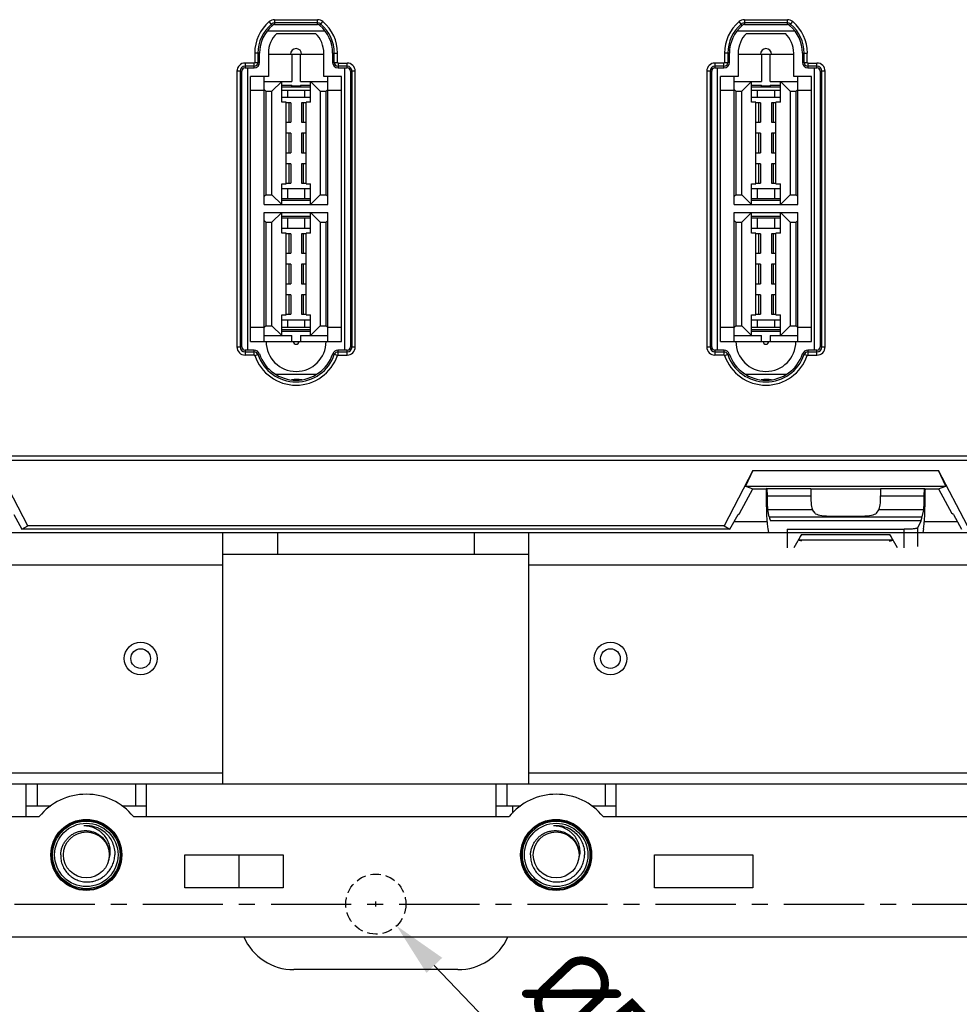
# Model space of a CAD drawing. Header units: millimetres. Extents: x 5740 to 7888, y -1457 to 417.
# Tile 71 of 120: x 7360 to 7446, y -1317 to -1227. Entities that reach past the tile are written whole.
import ezdxf

# ---------------------------------------------------------------- set-up
doc = ezdxf.new("R2010")
doc.units = ezdxf.units.MM
doc.header["$LTSCALE"] = 23.1
doc.header["$PDMODE"] = 3
doc.header["$PDSIZE"] = 0.31
doc.linetypes.add('ACISOWELD', pattern=[3, 2, -1])
doc.linetypes.add('CENTER', pattern=[50.8, 31.75, -6.35, 6.35, -6.35])
doc.layers.get('0').update_dxf_attribs({"linetype": 'CONTINUOUS'})
doc.layers.get('Defpoints').update_dxf_attribs({"linetype": 'CONTINUOUS'})
doc.layers.add('TEXT', color=7, linetype='CONTINUOUS')
doc.styles.get("Standard").update_dxf_attribs({"font": 'arial.ttf'})
doc.dimstyles.new('DIMSTYLE_2$0', dxfattribs={"dimtxt": 2.5, "dimasz": 3, "dimexe": 0.18, "dimexo": 0.0625, "dimgap": 0.09, "dimtad": 1, "dimdec": 0, "dimdsep": 46, "dimtxsty": 'Standard', "dimblk": '_FILLED', "dimcen": 0.09, "dimadec": 0, "dimazin": 0, "dimtp": 0.01, "dimtm": 0.01, "dimtfac": 1, "dimtdec": 0, "dimtofl": 0, "dimtmove": 0, "dimatfit": 3, "dimldrblk": '_FILLED', "dimfxl": 0, "dimtolj": 1, "dimarcsym": 0})
doc.dimstyles.new('DIMSTYLE_2$3', dxfattribs={"dimtxt": 2.5, "dimasz": 3, "dimexe": 0.18, "dimexo": 0.0625, "dimgap": 0.09, "dimtad": 1, "dimdec": 0, "dimdsep": 46, "dimtxsty": 'Standard', "dimblk": '_FILLED', "dimcen": 0.09, "dimadec": 0, "dimazin": 0, "dimtp": 0.01, "dimtm": 0.01, "dimtfac": 1, "dimtdec": 0, "dimtofl": 0, "dimtmove": 0, "dimatfit": 3, "dimldrblk": '_FILLED', "dimfxl": 0, "dimtolj": 1, "dimarcsym": 0})

# ---------------------------------------------------------------- blocks, each defined once
blk = doc.blocks.new('_FILLED')
at = {"color": 0, "linetype": 'ByBlock'}
blk.add_solid([(0, 0), (-1, 0.2), (-1, -0.2)], dxfattribs=at)
blk = doc.blocks.new('*D600')
at = {"color": 0, "linetype": 'Continuous', "lineweight": -2}
for p, q in [((7048.751, -1309.094), (7048.751, -1394.011)), ((7478.751, -1309.094), (7478.751, -1394.011)), ((7053.751, -1391.511), (7473.751, -1391.511))]:
    blk.add_line(p, q, dxfattribs=at)
at = {"layer": 'Defpoints', "color": 0, "linetype": 'Continuous'}
for p in [(7048.751, -1308.094), (7478.751, -1308.094), (7478.751, -1391.511)]:
    blk.add_point(p, dxfattribs=at)
at = {"color": 0, "linetype": 'Continuous', "lineweight": -2, "xscale": 5, "yscale": 5, "zscale": 5, "rotation": 180}
blk.add_blockref('_FILLED', (7048.751, -1391.511), dxfattribs=at)
at = {"color": 0, "linetype": 'Continuous', "lineweight": -2, "xscale": 5, "yscale": 5, "zscale": 5}
blk.add_blockref('_FILLED', (7478.751, -1391.511), dxfattribs=at)
at = {"color": 0, "linetype": 'Continuous', "insert": (7266.656, -1385.344), "char_height": 7.5, "attachment_point": 5}
blk.add_mtext('\\A1;5xP86=430(16.93)', dxfattribs=at)
blk = doc.blocks.new('*D606')
at = {"color": 0, "linetype": 'Continuous', "lineweight": -2}
for p, q in [((7392.751, -1308.319), (7392.751, -1307.869)), ((7392.526, -1308.094), (7392.976, -1308.094)), ((7437.143, -1354.605), (7398.101, -1313.7))]:
    blk.add_line(p, q, dxfattribs=at)
at = {"layer": 'Defpoints', "color": 0, "linetype": 'Continuous'}
for p in [(7390.852, -1306.104), (7394.649, -1310.083)]:
    blk.add_point(p, dxfattribs=at)
at = {"color": 0, "linetype": 'Continuous', "lineweight": -2, "xscale": 5, "yscale": 5, "zscale": 5, "rotation": 133.6647857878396}
blk.add_blockref('_FILLED', (7394.649, -1310.083), dxfattribs=at)
at = {"color": 0, "linetype": 'Continuous', "insert": (7424.323, -1332.242), "char_height": 7.5, "attachment_point": 5, "rotation": 313.66479}
blk.add_mtext('\\A1;{\\fISOCPEUR|b0|i0|c0|p34;%%C}5.5(0.22)', dxfattribs=at)

msp = doc.modelspace()

# ---------------------------------------------------------------- linework, layer by layer
at = {"color": 0}
for p, q in [((7383.284, -1227.698), (7382.993, -1227.356)), ((7383.479, -1227.176), (7387.422, -1227.176)), ((7383.479, -1227.176), (7383.479, -1227.626)), ((7387.422, -1227.475), (7383.479, -1227.475)), ((7383.479, -1227.626), (7387.422, -1227.626)), ((7387.422, -1227.626), (7387.422, -1227.176)), ((7387.617, -1227.698), (7387.909, -1227.356)), ((7426.284, -1227.698), (7425.993, -1227.356)), ((7426.479, -1227.176), (7430.422, -1227.176)), ((7426.479, -1227.176), (7426.479, -1227.626)), ((7430.422, -1227.475), (7426.479, -1227.475)), ((7426.479, -1227.626), (7430.422, -1227.626)), ((7430.422, -1227.626), (7430.422, -1227.176)), ((7430.617, -1227.698), (7430.909, -1227.356)), ((7382.811, -1228.198), (7388.091, -1228.198)), ((7383.673, -1228.426), (7387.229, -1228.426)), ((7425.811, -1228.198), (7431.091, -1228.198)), ((7426.673, -1228.426), (7430.229, -1228.426)), ((7382.111, -1230.24), (7381.661, -1230.24)), ((7381.661, -1230.24), (7381.661, -1231.059)), ((7381.96, -1230.24), (7381.96, -1231.089)), ((7382.111, -1231.089), (7382.111, -1230.24)), ((7382.911, -1230.24), (7382.911, -1232.389)), ((7382.911, -1230.331), (7387.991, -1230.331)), ((7385.057, -1230.331), (7385.057, -1232.833)), ((7385.844, -1232.833), (7385.844, -1230.331)), ((7387.991, -1232.389), (7387.991, -1230.24)), ((7388.791, -1230.24), (7389.24, -1230.24)), ((7388.791, -1230.24), (7388.791, -1231.089)), ((7388.942, -1231.089), (7388.942, -1230.24)), ((7389.24, -1231.089), (7389.24, -1230.24)), ((7425.111, -1230.24), (7424.661, -1230.24)), ((7424.661, -1230.24), (7424.661, -1231.059)), ((7424.96, -1230.24), (7424.96, -1231.089)), ((7425.111, -1231.089), (7425.111, -1230.24)), ((7425.911, -1230.24), (7425.911, -1232.389)), ((7425.911, -1230.331), (7430.991, -1230.331)), ((7428.057, -1230.331), (7428.057, -1232.833)), ((7428.844, -1232.833), (7428.844, -1230.331)), ((7430.991, -1232.389), (7430.991, -1230.24)), ((7431.791, -1230.24), (7432.24, -1230.24)), ((7431.791, -1230.24), (7431.791, -1231.089)), ((7431.942, -1231.089), (7431.942, -1230.24)), ((7432.24, -1231.089), (7432.24, -1230.24)), ((7381.611, -1231.139), (7380.785, -1231.139)), ((7380.785, -1231.139), (7380.785, -1231.589)), ((7381.611, -1231.438), (7380.785, -1231.438)), ((7381.611, -1231.589), (7381.611, -1231.139)), ((7381.661, -1231.089), (7382.111, -1231.089)), ((7388.791, -1231.089), (7389.24, -1231.089)), ((7389.291, -1231.139), (7389.291, -1231.589)), ((7390.116, -1231.438), (7389.291, -1231.438)), ((7389.318, -1231.139), (7390.116, -1231.139)), ((7390.116, -1231.589), (7390.116, -1231.139)), ((7424.611, -1231.139), (7423.785, -1231.139)), ((7423.785, -1231.139), (7423.785, -1231.589)), ((7424.611, -1231.438), (7423.785, -1231.438)), ((7424.611, -1231.589), (7424.611, -1231.139)), ((7424.661, -1231.089), (7425.111, -1231.089)), ((7431.791, -1231.089), (7432.24, -1231.089)), ((7432.291, -1231.139), (7432.291, -1231.589)), ((7433.116, -1231.438), (7432.291, -1231.438)), ((7432.318, -1231.139), (7433.116, -1231.139)), ((7433.116, -1231.589), (7433.116, -1231.139)), ((7380.485, -1231.889), (7380.035, -1231.889)), ((7380.035, -1231.889), (7380.035, -1257.12)), ((7380.334, -1231.889), (7380.334, -1257.12)), ((7380.485, -1257.12), (7380.485, -1231.889)), ((7380.785, -1231.589), (7381.611, -1231.589)), ((7381.031, -1257.42), (7381.031, -1231.589)), ((7382.911, -1232.389), (7381.285, -1232.389)), ((7381.285, -1256.62), (7381.285, -1232.389)), ((7382.542, -1244.085), (7382.542, -1232.389)), ((7389.616, -1232.389), (7387.991, -1232.389)), ((7388.359, -1244.085), (7388.359, -1232.389)), ((7389.291, -1231.589), (7390.116, -1231.589)), ((7389.616, -1256.62), (7389.616, -1232.389)), ((7389.87, -1231.589), (7389.87, -1257.42)), ((7390.866, -1231.889), (7390.416, -1231.889)), ((7390.416, -1231.889), (7390.416, -1257.12)), ((7390.567, -1257.12), (7390.567, -1231.889)), ((7390.866, -1257.12), (7390.866, -1231.889)), ((7423.485, -1231.889), (7423.035, -1231.889)), ((7423.035, -1231.889), (7423.035, -1257.12)), ((7423.334, -1231.889), (7423.334, -1257.12)), ((7423.485, -1257.12), (7423.485, -1231.889)), ((7423.785, -1231.589), (7424.611, -1231.589)), ((7424.031, -1257.42), (7424.031, -1231.589)), ((7425.911, -1232.389), (7424.285, -1232.389)), ((7424.285, -1256.62), (7424.285, -1232.389)), ((7425.542, -1244.085), (7425.542, -1232.389)), ((7432.616, -1232.389), (7430.991, -1232.389)), ((7431.359, -1244.085), (7431.359, -1232.389)), ((7432.291, -1231.589), (7433.116, -1231.589)), ((7432.616, -1256.62), (7432.616, -1232.389)), ((7432.87, -1231.589), (7432.87, -1257.42)), ((7433.866, -1231.889), (7433.416, -1231.889)), ((7433.416, -1231.889), (7433.416, -1257.12)), ((7433.567, -1257.12), (7433.567, -1231.889)), ((7433.866, -1257.12), (7433.866, -1231.889)), ((7382.542, -1232.833), (7385.057, -1232.833)), ((7384.13, -1232.833), (7383.241, -1233.722)), ((7384.13, -1234.713), (7384.13, -1232.833)), ((7384.13, -1233.179), (7385.057, -1233.179)), ((7385.057, -1233.252), (7385.057, -1233.179)), ((7385.844, -1233.252), (7385.057, -1233.252)), ((7385.844, -1232.833), (7388.359, -1232.833)), ((7385.844, -1233.179), (7386.771, -1233.179)), ((7385.844, -1233.179), (7385.844, -1233.252)), ((7387.66, -1233.722), (7386.771, -1232.833)), ((7386.771, -1234.713), (7386.771, -1232.833)), ((7425.542, -1232.833), (7428.057, -1232.833)), ((7427.13, -1232.833), (7426.241, -1233.722)), ((7427.13, -1234.713), (7427.13, -1232.833)), ((7427.13, -1233.179), (7428.057, -1233.179)), ((7428.057, -1233.252), (7428.057, -1233.179)), ((7428.844, -1233.252), (7428.057, -1233.252)), ((7428.844, -1232.833), (7431.359, -1232.833)), ((7428.844, -1233.179), (7429.771, -1233.179)), ((7428.844, -1233.179), (7428.844, -1233.252)), ((7430.66, -1233.722), (7429.771, -1232.833)), ((7429.771, -1234.713), (7429.771, -1232.833)), ((7382.542, -1233.659), (7381.285, -1233.659)), ((7382.692, -1233.722), (7382.542, -1233.572)), ((7382.692, -1233.722), (7383.241, -1233.722)), ((7382.692, -1233.722), (7382.692, -1243.196)), ((7383.241, -1243.196), (7383.241, -1233.722)), ((7384.13, -1233.328), (7386.771, -1233.328)), ((7386.771, -1233.659), (7384.13, -1233.659)), ((7384.648, -1233.659), (7384.648, -1234.258)), ((7386.253, -1234.258), (7386.253, -1233.659)), ((7387.66, -1233.722), (7388.209, -1233.722)), ((7387.66, -1233.722), (7387.66, -1243.196)), ((7388.209, -1233.722), (7388.359, -1233.572)), ((7388.209, -1243.196), (7388.209, -1233.722)), ((7389.616, -1233.659), (7388.359, -1233.659)), ((7425.542, -1233.659), (7424.285, -1233.659)), ((7425.692, -1233.722), (7425.542, -1233.572)), ((7425.692, -1233.722), (7426.241, -1233.722)), ((7425.692, -1233.722), (7425.692, -1243.196)), ((7426.241, -1243.196), (7426.241, -1233.722)), ((7427.13, -1233.328), (7429.771, -1233.328)), ((7429.771, -1233.659), (7427.13, -1233.659)), ((7427.648, -1233.659), (7427.648, -1234.258)), ((7429.253, -1234.258), (7429.253, -1233.659)), ((7430.66, -1233.722), (7431.209, -1233.722)), ((7430.66, -1233.722), (7430.66, -1243.196)), ((7431.209, -1233.722), (7431.359, -1233.572)), ((7431.209, -1243.196), (7431.209, -1233.722)), ((7432.616, -1233.659), (7431.359, -1233.659)), ((7384.13, -1234.258), (7386.771, -1234.258)), ((7384.536, -1234.713), (7384.13, -1234.713)), ((7384.536, -1242.206), (7384.536, -1234.713)), ((7384.955, -1234.776), (7384.536, -1234.776)), ((7384.8, -1236.554), (7384.8, -1234.776)), ((7384.955, -1234.776), (7384.955, -1236.554)), ((7386.365, -1234.776), (7385.946, -1234.776)), ((7385.946, -1234.776), (7385.946, -1236.554)), ((7386.101, -1234.776), (7386.101, -1236.554)), ((7386.771, -1234.713), (7386.365, -1234.713)), ((7386.365, -1242.206), (7386.365, -1234.713)), ((7427.13, -1234.258), (7429.771, -1234.258)), ((7427.536, -1234.713), (7427.13, -1234.713)), ((7427.536, -1242.206), (7427.536, -1234.713)), ((7427.955, -1234.776), (7427.536, -1234.776)), ((7427.8, -1236.554), (7427.8, -1234.776)), ((7427.955, -1234.776), (7427.955, -1236.554)), ((7429.365, -1234.776), (7428.946, -1234.776)), ((7428.946, -1234.776), (7428.946, -1236.554)), ((7429.101, -1234.776), (7429.101, -1236.554)), ((7429.771, -1234.713), (7429.365, -1234.713)), ((7429.365, -1242.206), (7429.365, -1234.713)), ((7384.536, -1236.554), (7384.955, -1236.554)), ((7385.946, -1236.554), (7386.365, -1236.554)), ((7427.536, -1236.554), (7427.955, -1236.554)), ((7428.946, -1236.554), (7429.365, -1236.554)), ((7384.955, -1237.57), (7384.536, -1237.57)), ((7384.8, -1239.348), (7384.8, -1237.57)), ((7384.955, -1237.57), (7384.955, -1239.348)), ((7386.365, -1237.57), (7385.946, -1237.57)), ((7385.946, -1237.57), (7385.946, -1239.348)), ((7386.101, -1237.57), (7386.101, -1239.348)), ((7427.955, -1237.57), (7427.536, -1237.57)), ((7427.8, -1239.348), (7427.8, -1237.57)), ((7427.955, -1237.57), (7427.955, -1239.348)), ((7429.365, -1237.57), (7428.946, -1237.57)), ((7428.946, -1237.57), (7428.946, -1239.348)), ((7429.101, -1237.57), (7429.101, -1239.348)), ((7384.536, -1239.348), (7384.955, -1239.348)), ((7385.946, -1239.348), (7386.365, -1239.348)), ((7427.536, -1239.348), (7427.955, -1239.348)), ((7428.946, -1239.348), (7429.365, -1239.348)), ((7384.955, -1240.364), (7384.536, -1240.364)), ((7384.8, -1242.142), (7384.8, -1240.364)), ((7384.955, -1240.364), (7384.955, -1242.142)), ((7386.365, -1240.364), (7385.946, -1240.364)), ((7385.946, -1240.364), (7385.946, -1242.142)), ((7386.101, -1240.364), (7386.101, -1242.142)), ((7427.955, -1240.364), (7427.536, -1240.364)), ((7427.8, -1242.142), (7427.8, -1240.364)), ((7427.955, -1240.364), (7427.955, -1242.142)), ((7429.365, -1240.364), (7428.946, -1240.364)), ((7428.946, -1240.364), (7428.946, -1242.142)), ((7429.101, -1240.364), (7429.101, -1242.142)), ((7384.13, -1242.206), (7384.536, -1242.206)), ((7384.13, -1244.085), (7384.13, -1242.206)), ((7384.536, -1242.142), (7384.955, -1242.142)), ((7385.946, -1242.142), (7386.365, -1242.142)), ((7386.365, -1242.206), (7386.771, -1242.206)), ((7386.771, -1244.085), (7386.771, -1242.206)), ((7427.13, -1242.206), (7427.536, -1242.206)), ((7427.13, -1244.085), (7427.13, -1242.206)), ((7427.536, -1242.142), (7427.955, -1242.142)), ((7428.946, -1242.142), (7429.365, -1242.142)), ((7429.365, -1242.206), (7429.771, -1242.206)), ((7429.771, -1244.085), (7429.771, -1242.206)), ((7382.692, -1243.196), (7382.542, -1243.346)), ((7382.692, -1243.196), (7383.241, -1243.196)), ((7383.241, -1243.196), (7384.13, -1244.085)), ((7384.13, -1242.635), (7386.771, -1242.635)), ((7384.648, -1242.635), (7384.648, -1243.565)), ((7386.253, -1243.565), (7386.253, -1242.635)), ((7386.771, -1244.085), (7387.66, -1243.196)), ((7387.66, -1243.196), (7388.209, -1243.196)), ((7388.209, -1243.196), (7388.359, -1243.346)), ((7425.692, -1243.196), (7425.542, -1243.346)), ((7425.692, -1243.196), (7426.241, -1243.196)), ((7426.241, -1243.196), (7427.13, -1244.085)), ((7427.13, -1242.635), (7429.771, -1242.635)), ((7427.648, -1242.635), (7427.648, -1243.565)), ((7429.253, -1243.565), (7429.253, -1242.635)), ((7429.771, -1244.085), (7430.66, -1243.196)), ((7430.66, -1243.196), (7431.209, -1243.196)), ((7431.209, -1243.196), (7431.359, -1243.346)), ((7382.542, -1244.085), (7388.359, -1244.085)), ((7386.771, -1243.565), (7384.13, -1243.565)), ((7386.771, -1243.715), (7384.13, -1243.715)), ((7425.542, -1244.085), (7431.359, -1244.085)), ((7429.771, -1243.565), (7427.13, -1243.565)), ((7429.771, -1243.715), (7427.13, -1243.715)), ((7382.542, -1244.822), (7388.359, -1244.822)), ((7382.542, -1256.62), (7382.542, -1244.822)), ((7384.13, -1244.822), (7383.241, -1245.711)), ((7384.13, -1246.702), (7384.13, -1244.822)), ((7387.66, -1245.711), (7386.771, -1244.822)), ((7386.771, -1246.702), (7386.771, -1244.822)), ((7388.359, -1256.62), (7388.359, -1244.822)), ((7425.542, -1244.822), (7431.359, -1244.822)), ((7425.542, -1256.62), (7425.542, -1244.822)), ((7427.13, -1244.822), (7426.241, -1245.711)), ((7427.13, -1246.702), (7427.13, -1244.822)), ((7430.66, -1245.711), (7429.771, -1244.822)), ((7429.771, -1246.702), (7429.771, -1244.822)), ((7431.359, -1256.62), (7431.359, -1244.822)), ((7382.692, -1245.711), (7382.542, -1245.561)), ((7382.692, -1245.711), (7383.241, -1245.711)), ((7382.692, -1245.711), (7382.692, -1255.185)), ((7383.241, -1255.185), (7383.241, -1245.711)), ((7384.13, -1245.167), (7386.771, -1245.167)), ((7384.13, -1245.317), (7386.771, -1245.317)), ((7384.648, -1245.317), (7384.648, -1246.247)), ((7386.253, -1246.247), (7386.253, -1245.317)), ((7387.66, -1245.711), (7388.209, -1245.711)), ((7387.66, -1245.711), (7387.66, -1255.185)), ((7388.209, -1245.711), (7388.359, -1245.561)), ((7388.209, -1255.185), (7388.209, -1245.711)), ((7425.692, -1245.711), (7425.542, -1245.561)), ((7425.692, -1245.711), (7426.241, -1245.711)), ((7425.692, -1245.711), (7425.692, -1255.185)), ((7426.241, -1255.185), (7426.241, -1245.711)), ((7427.13, -1245.167), (7429.771, -1245.167)), ((7427.13, -1245.317), (7429.771, -1245.317)), ((7427.648, -1245.317), (7427.648, -1246.247)), ((7429.253, -1246.247), (7429.253, -1245.317)), ((7430.66, -1245.711), (7431.209, -1245.711)), ((7430.66, -1245.711), (7430.66, -1255.185)), ((7431.209, -1245.711), (7431.359, -1245.561)), ((7431.209, -1255.185), (7431.209, -1245.711)), ((7384.13, -1246.247), (7386.771, -1246.247)), ((7384.536, -1246.702), (7384.13, -1246.702)), ((7384.536, -1254.195), (7384.536, -1246.702)), ((7384.955, -1246.765), (7384.536, -1246.765)), ((7384.8, -1248.543), (7384.8, -1246.765)), ((7384.955, -1246.765), (7384.955, -1248.543)), ((7386.365, -1246.765), (7385.946, -1246.765)), ((7385.946, -1246.765), (7385.946, -1248.543)), ((7386.101, -1246.765), (7386.101, -1248.543)), ((7386.771, -1246.702), (7386.365, -1246.702)), ((7386.365, -1254.195), (7386.365, -1246.702)), ((7427.13, -1246.247), (7429.771, -1246.247)), ((7427.536, -1246.702), (7427.13, -1246.702)), ((7427.536, -1254.195), (7427.536, -1246.702)), ((7427.955, -1246.765), (7427.536, -1246.765)), ((7427.8, -1248.543), (7427.8, -1246.765)), ((7427.955, -1246.765), (7427.955, -1248.543)), ((7429.365, -1246.765), (7428.946, -1246.765)), ((7428.946, -1246.765), (7428.946, -1248.543)), ((7429.101, -1246.765), (7429.101, -1248.543)), ((7429.771, -1246.702), (7429.365, -1246.702)), ((7429.365, -1254.195), (7429.365, -1246.702)), ((7384.536, -1248.543), (7384.955, -1248.543)), ((7385.946, -1248.543), (7386.365, -1248.543)), ((7427.536, -1248.543), (7427.955, -1248.543)), ((7428.946, -1248.543), (7429.365, -1248.543)), ((7384.955, -1249.559), (7384.536, -1249.559)), ((7384.8, -1251.337), (7384.8, -1249.559)), ((7384.955, -1249.559), (7384.955, -1251.337)), ((7386.365, -1249.559), (7385.946, -1249.559)), ((7385.946, -1249.559), (7385.946, -1251.337)), ((7386.101, -1249.559), (7386.101, -1251.337)), ((7427.955, -1249.559), (7427.536, -1249.559)), ((7427.8, -1251.337), (7427.8, -1249.559)), ((7427.955, -1249.559), (7427.955, -1251.337)), ((7429.365, -1249.559), (7428.946, -1249.559)), ((7428.946, -1249.559), (7428.946, -1251.337)), ((7429.101, -1249.559), (7429.101, -1251.337)), ((7384.536, -1251.337), (7384.955, -1251.337)), ((7385.946, -1251.337), (7386.365, -1251.337)), ((7427.536, -1251.337), (7427.955, -1251.337)), ((7428.946, -1251.337), (7429.365, -1251.337)), ((7384.955, -1252.353), (7384.536, -1252.353)), ((7384.8, -1254.131), (7384.8, -1252.353)), ((7384.955, -1252.353), (7384.955, -1254.131)), ((7386.365, -1252.353), (7385.946, -1252.353)), ((7385.946, -1252.353), (7385.946, -1254.131)), ((7386.101, -1252.353), (7386.101, -1254.131)), ((7427.955, -1252.353), (7427.536, -1252.353)), ((7427.8, -1254.131), (7427.8, -1252.353)), ((7427.955, -1252.353), (7427.955, -1254.131)), ((7429.365, -1252.353), (7428.946, -1252.353)), ((7428.946, -1252.353), (7428.946, -1254.131)), ((7429.101, -1252.353), (7429.101, -1254.131)), ((7384.13, -1254.195), (7384.536, -1254.195)), ((7384.13, -1256.074), (7384.13, -1254.195)), ((7384.13, -1254.624), (7386.771, -1254.624)), ((7384.536, -1254.131), (7384.955, -1254.131)), ((7384.648, -1254.624), (7384.648, -1255.35)), ((7385.946, -1254.131), (7386.365, -1254.131)), ((7386.253, -1255.35), (7386.253, -1254.624)), ((7386.365, -1254.195), (7386.771, -1254.195)), ((7386.771, -1256.074), (7386.771, -1254.195)), ((7427.13, -1254.195), (7427.536, -1254.195)), ((7427.13, -1256.074), (7427.13, -1254.195)), ((7427.13, -1254.624), (7429.771, -1254.624)), ((7427.536, -1254.131), (7427.955, -1254.131)), ((7427.648, -1254.624), (7427.648, -1255.35)), ((7428.946, -1254.131), (7429.365, -1254.131)), ((7429.253, -1255.35), (7429.253, -1254.624)), ((7429.365, -1254.195), (7429.771, -1254.195)), ((7429.771, -1256.074), (7429.771, -1254.195)), ((7382.542, -1255.35), (7381.285, -1255.35)), ((7382.692, -1255.185), (7382.542, -1255.335)), ((7382.692, -1255.185), (7383.241, -1255.185)), ((7383.241, -1255.185), (7384.13, -1256.074)), ((7386.771, -1255.35), (7384.13, -1255.35)), ((7386.771, -1255.553), (7384.13, -1255.553)), ((7386.771, -1255.703), (7384.13, -1255.703)), ((7386.771, -1256.074), (7387.66, -1255.185)), ((7387.66, -1255.185), (7388.209, -1255.185)), ((7388.209, -1255.185), (7388.359, -1255.335)), ((7389.616, -1255.35), (7388.359, -1255.35)), ((7425.542, -1255.35), (7424.285, -1255.35)), ((7425.692, -1255.185), (7425.542, -1255.335)), ((7425.692, -1255.185), (7426.241, -1255.185)), ((7426.241, -1255.185), (7427.13, -1256.074)), ((7429.771, -1255.35), (7427.13, -1255.35)), ((7429.771, -1255.553), (7427.13, -1255.553)), ((7429.771, -1255.703), (7427.13, -1255.703)), ((7429.771, -1256.074), (7430.66, -1255.185)), ((7430.66, -1255.185), (7431.209, -1255.185)), ((7431.209, -1255.185), (7431.359, -1255.335)), ((7432.616, -1255.35), (7431.359, -1255.35)), ((7381.285, -1256.62), (7389.616, -1256.62)), ((7382.542, -1256.074), (7385.057, -1256.074)), ((7385.057, -1256.62), (7385.057, -1256.074)), ((7385.844, -1256.074), (7388.359, -1256.074)), ((7385.844, -1256.074), (7385.844, -1256.62)), ((7424.285, -1256.62), (7432.616, -1256.62)), ((7425.542, -1256.074), (7428.057, -1256.074)), ((7428.057, -1256.62), (7428.057, -1256.074)), ((7428.844, -1256.074), (7431.359, -1256.074)), ((7428.844, -1256.074), (7428.844, -1256.62)), ((7380.035, -1257.12), (7380.485, -1257.12)), ((7381.622, -1257.42), (7380.785, -1257.42)), ((7380.785, -1257.42), (7380.785, -1257.87)), ((7380.785, -1257.571), (7381.622, -1257.571)), ((7381.622, -1257.87), (7381.622, -1257.42)), ((7390.116, -1257.42), (7389.279, -1257.42)), ((7389.279, -1257.42), (7389.279, -1257.87)), ((7389.279, -1257.571), (7390.116, -1257.571)), ((7390.116, -1257.87), (7390.116, -1257.42)), ((7390.416, -1257.12), (7390.866, -1257.12)), ((7423.035, -1257.12), (7423.485, -1257.12)), ((7424.622, -1257.42), (7423.785, -1257.42)), ((7423.785, -1257.42), (7423.785, -1257.87)), ((7423.785, -1257.571), (7424.622, -1257.571)), ((7424.622, -1257.87), (7424.622, -1257.42)), ((7433.116, -1257.42), (7432.279, -1257.42)), ((7432.279, -1257.42), (7432.279, -1257.87)), ((7432.279, -1257.571), (7433.116, -1257.571)), ((7433.116, -1257.87), (7433.116, -1257.42)), ((7433.416, -1257.12), (7433.866, -1257.12)), ((7381.622, -1257.87), (7380.785, -1257.87)), ((7381.67, -1257.904), (7382.096, -1257.76)), ((7389.232, -1257.904), (7388.806, -1257.76)), ((7389.279, -1257.87), (7390.116, -1257.87)), ((7424.622, -1257.87), (7423.785, -1257.87)), ((7424.67, -1257.904), (7425.096, -1257.76)), ((7432.232, -1257.904), (7431.806, -1257.76)), ((7432.279, -1257.87), (7433.116, -1257.87)), ((7387.291, -1259.643), (7383.61, -1259.643)), ((7430.291, -1259.643), (7426.61, -1259.643)), ((7523.364, -1267.509), (7279.897, -1267.509)), ((7280.251, -1267.068), (7523.364, -1267.068)), ((7360.885, -1273.48), (7358.248, -1268.431)), ((7427.253, -1268.431), (7424.616, -1273.48)), ((7427.253, -1268.431), (7426.592, -1269.864)), ((7427.253, -1268.431), (7444.248, -1268.431)), ((7446.885, -1273.48), (7444.248, -1268.431)), ((7444.91, -1269.864), (7444.248, -1268.431)), ((7426.026, -1272.359), (7427.251, -1270.094)), ((7426.592, -1269.864), (7444.91, -1269.864)), ((7426.592, -1269.864), (7427.251, -1270.094)), ((7427.251, -1270.094), (7428.46, -1270.094)), ((7428.548, -1270.064), (7428.46, -1270.094)), ((7428.46, -1270.094), (7428.462, -1270.359)), ((7428.548, -1270.064), (7432.55, -1270.064)), ((7428.548, -1270.064), (7428.552, -1270.75)), ((7432.55, -1270.064), (7432.55, -1270.75)), ((7432.55, -1270.094), (7438.951, -1270.094)), ((7438.951, -1270.064), (7442.953, -1270.064)), ((7438.951, -1270.064), (7438.951, -1270.75)), ((7442.949, -1270.75), (7442.953, -1270.064)), ((7442.953, -1270.064), (7443.041, -1270.094)), ((7443.04, -1270.359), (7443.041, -1270.094)), ((7443.041, -1270.094), (7444.251, -1270.094)), ((7444.251, -1270.094), (7444.91, -1269.864)), ((7444.251, -1270.094), (7445.475, -1272.359)), ((7428.552, -1270.75), (7432.55, -1270.75)), ((7438.951, -1270.75), (7442.949, -1270.75)), ((7432.724, -1272.011), (7428.611, -1272.011)), ((7428.753, -1272.675), (7428.611, -1272.011)), ((7432.943, -1272.32), (7432.724, -1272.011)), ((7438.558, -1272.32), (7438.777, -1272.011)), ((7442.891, -1272.011), (7438.777, -1272.011)), ((7442.748, -1272.675), (7442.891, -1272.011)), ((7359.606, -1272.437), (7360.34, -1273.794)), ((7425.161, -1273.794), (7425.895, -1272.437)), ((7425.895, -1272.437), (7426.026, -1272.359)), ((7428.753, -1272.675), (7442.748, -1272.675)), ((7434.223, -1272.588), (7437.278, -1272.588)), ((7445.606, -1272.437), (7445.475, -1272.359)), ((7445.606, -1272.437), (7446.34, -1273.794)), ((7360.34, -1273.794), (7360.885, -1273.48)), ((7425.161, -1273.794), (7360.34, -1273.794)), ((7424.616, -1273.48), (7360.885, -1273.48)), ((7424.616, -1273.48), (7425.161, -1273.794)), ((7425.54, -1273.094), (7428.545, -1273.094)), ((7428.618, -1273.755), (7428.691, -1274.094)), ((7442.646, -1273.014), (7428.855, -1273.014)), ((7430.389, -1273.803), (7441.112, -1273.803)), ((7430.389, -1273.803), (7430.389, -1275.494)), ((7441.112, -1275.494), (7441.112, -1273.803)), ((7442.646, -1273.014), (7442.31, -1273.684)), ((7442.31, -1273.684), (7442.31, -1275.375)), ((7442.883, -1273.755), (7442.81, -1274.094)), ((7442.956, -1273.094), (7445.962, -1273.094)), ((7263.751, -1274.094), (7523.364, -1274.094)), ((7378.751, -1297.094), (7378.751, -1274.094)), ((7383.751, -1274.094), (7383.751, -1276.094)), ((7401.751, -1274.094), (7401.751, -1276.094)), ((7406.751, -1297.094), (7406.751, -1274.094)), ((7431.709, -1274.266), (7430.996, -1275.494)), ((7431.709, -1274.266), (7439.792, -1274.266)), ((7440.506, -1275.494), (7439.792, -1274.266)), ((7440.067, -1274.803), (7431.434, -1274.803)), ((7431.751, -1274.895), (7431.434, -1274.803)), ((7439.751, -1274.895), (7440.067, -1274.803)), ((7406.751, -1276.094), (7378.751, -1276.094)), ((7378.751, -1277.094), (7320.751, -1277.094)), ((7464.751, -1277.094), (7406.751, -1277.094)), ((7320.751, -1296.094), (7378.751, -1296.094)), ((7406.751, -1296.094), (7464.751, -1296.094)), ((7263.751, -1297.094), (7521.751, -1297.094)), ((7360.751, -1300.094), (7360.751, -1297.094)), ((7361.751, -1297.094), (7361.751, -1299.094)), ((7370.751, -1297.094), (7370.751, -1299.094)), ((7371.751, -1300.094), (7371.751, -1297.094)), ((7403.751, -1300.094), (7403.751, -1297.094)), ((7404.751, -1297.094), (7404.751, -1299.094)), ((7413.751, -1297.094), (7413.751, -1299.094)), ((7414.751, -1300.094), (7414.751, -1297.094)), ((7360.751, -1299.094), (7363.015, -1299.094)), ((7369.487, -1299.094), (7371.751, -1299.094)), ((7403.751, -1299.094), (7406.015, -1299.094)), ((7405.251, -1299.18), (7405.251, -1299.762)), ((7412.487, -1299.094), (7414.751, -1299.094)), ((7327.558, -1300.094), (7361.943, -1300.094)), ((7370.558, -1300.094), (7404.943, -1300.094)), ((7413.558, -1300.094), (7447.943, -1300.094)), ((7366.013, -1300.933), (7366.008, -1300.933)), ((7366.013, -1300.933), (7366.008, -1300.933)), ((7366.051, -1300.93), (7366.04, -1300.931)), ((7366.051, -1300.931), (7366.04, -1300.931)), ((7367.967, -1301.547), (7367.971, -1301.55)), ((7367.967, -1301.547), (7367.97, -1301.55)), ((7409.013, -1300.933), (7409.008, -1300.933)), ((7409.013, -1300.933), (7409.008, -1300.933)), ((7409.051, -1300.93), (7409.04, -1300.931)), ((7409.051, -1300.931), (7409.04, -1300.931)), ((7410.967, -1301.547), (7410.971, -1301.55)), ((7410.967, -1301.547), (7410.97, -1301.55)), ((7375.251, -1303.594), (7384.251, -1303.594)), ((7375.251, -1306.594), (7375.251, -1303.594)), ((7380.251, -1306.594), (7380.251, -1303.594)), ((7384.251, -1303.594), (7384.251, -1306.594)), ((7418.251, -1303.594), (7427.251, -1303.594)), ((7418.251, -1306.594), (7418.251, -1303.594)), ((7427.251, -1303.594), (7427.251, -1306.594)), ((7384.251, -1306.594), (7375.251, -1306.594)), ((7427.251, -1306.594), (7418.251, -1306.594)), ((7267.751, -1311.094), (7529.051, -1311.094)), ((7400.251, -1314.094), (7385.251, -1314.094))]:
    msp.add_line(p, q, dxfattribs=at)
for centre, radius in [((7371.223, -1285.626), 1.5), ((7414.223, -1285.626), 1.5), ((7371.223, -1285.626), 0.9), ((7414.223, -1285.626), 0.9), ((7366.251, -1303.594), 3.25), ((7366.251, -1303.594), 3.19), ((7366.251, -1303.594), 3.09), ((7366.251, -1303.594), 2.9), ((7409.251, -1303.594), 3.25), ((7409.251, -1303.594), 3.19), ((7409.251, -1303.594), 3.09), ((7409.251, -1303.594), 2.9), ((7366.251, -1303.594), 2.1), ((7409.251, -1303.594), 2.1)]:
    msp.add_circle(centre, radius, dxfattribs=at)
at = {"color": 0, "linetype": 'ACISOWELD', "ltscale": 0.02}
msp.add_circle((7392.751, -1308.094), 2.75, dxfattribs=at)
at = {"color": 0}
for centre, radius, start, end in [((7385.451, -1230.24), 3.79, 130.43354, 180), ((7385.451, -1230.24), 3.491, 130.43354, 180), ((7385.451, -1230.24), 3.34, 130.43354, 180), ((7383.479, -1227.926), 0.75, 90, 130.43354), ((7383.479, -1227.926), 0.451, 90, 130.43354), ((7383.479, -1227.926), 0.3, 90, 130.43354), ((7387.422, -1227.926), 0.75, 49.56646, 90), ((7387.422, -1227.926), 0.451, 49.56646, 90), ((7387.422, -1227.926), 0.3, 49.56646, 90), ((7385.451, -1230.24), 3.34, 0, 49.56646), ((7385.451, -1230.24), 3.491, 0, 49.56646), ((7385.451, -1230.24), 3.79, 0, 49.56646), ((7428.451, -1230.24), 3.79, 130.43354, 180), ((7428.451, -1230.24), 3.491, 130.43354, 180), ((7428.451, -1230.24), 3.34, 130.43354, 180), ((7426.479, -1227.926), 0.75, 90, 130.43354), ((7426.479, -1227.926), 0.451, 90, 130.43354), ((7426.479, -1227.926), 0.3, 90, 130.43354), ((7430.422, -1227.926), 0.75, 49.56646, 90), ((7430.422, -1227.926), 0.451, 49.56646, 90), ((7430.422, -1227.926), 0.3, 49.56646, 90), ((7428.451, -1230.24), 3.34, 0, 49.56646), ((7428.451, -1230.24), 3.491, 0, 49.56646), ((7428.451, -1230.24), 3.79, 0, 49.56646), ((7385.451, -1230.24), 2.54, 134.427, 180), ((7385.451, -1230.24), 2.54, 0, 45.573), ((7428.451, -1230.24), 2.54, 134.427, 180), ((7428.451, -1230.24), 2.54, 0, 45.573), ((7385.451, -1230.331), 0.508, 0, 180), ((7428.451, -1230.331), 0.508, 0, 180), ((7380.785, -1231.889), 0.75, 90, 180), ((7380.785, -1231.889), 0.451, 90, 180), ((7381.611, -1231.089), 0.5, 270, 0), ((7381.611, -1231.089), 0.349, 270, 0), ((7389.291, -1231.089), 0.5, 180, 270), ((7389.291, -1231.089), 0.349, 180, 270), ((7390.116, -1231.889), 0.75, 0, 90), ((7390.116, -1231.889), 0.451, 360, 90), ((7423.785, -1231.889), 0.75, 90, 180), ((7423.785, -1231.889), 0.451, 90, 180), ((7424.611, -1231.089), 0.5, 270, 0), ((7424.611, -1231.089), 0.349, 270, 0), ((7432.291, -1231.089), 0.5, 180, 270), ((7432.291, -1231.089), 0.349, 180, 270), ((7433.116, -1231.889), 0.75, 0, 90), ((7433.116, -1231.889), 0.451, 360, 90), ((7380.785, -1231.889), 0.3, 90, 180), ((7390.116, -1231.889), 0.3, 0, 90), ((7423.785, -1231.889), 0.3, 90, 180), ((7433.116, -1231.889), 0.3, 0, 90), ((7385.451, -1256.62), 2.743, 180, 0), ((7385.451, -1256.62), 0.254, 180, 0), ((7428.451, -1256.62), 2.743, 180, 0), ((7428.451, -1256.62), 0.254, 180, 0), ((7380.785, -1257.12), 0.75, 180, 270), ((7380.785, -1257.12), 0.451, 180, 270), ((7380.785, -1257.12), 0.3, 180, 270), ((7381.622, -1257.92), 0.5, 18.75533, 90), ((7381.622, -1257.92), 0.349, 18.75533, 90), ((7389.279, -1257.92), 0.5, 90, 161.24467), ((7389.279, -1257.92), 0.349, 90, 161.24467), ((7390.116, -1257.12), 0.75, 270, 360), ((7390.116, -1257.12), 0.451, 270, 0), ((7390.116, -1257.12), 0.3, 270, 0), ((7423.785, -1257.12), 0.75, 180, 270), ((7423.785, -1257.12), 0.451, 180, 270), ((7423.785, -1257.12), 0.3, 180, 270), ((7424.622, -1257.92), 0.5, 18.75533, 90), ((7424.622, -1257.92), 0.349, 18.75533, 90), ((7432.279, -1257.92), 0.5, 90, 161.24467), ((7432.279, -1257.92), 0.349, 90, 161.24467), ((7433.116, -1257.12), 0.75, 270, 0), ((7433.116, -1257.12), 0.451, 270, 0), ((7433.116, -1257.12), 0.3, 270, 0), ((7385.451, -1256.62), 3.993, 198.75533, 341.24467), ((7385.451, -1256.62), 3.694, 198.75533, 341.24467), ((7385.451, -1256.62), 3.543, 198.75533, 341.24467), ((7428.451, -1256.62), 3.993, 198.75533, 341.24467), ((7428.451, -1256.62), 3.694, 198.75533, 341.24467), ((7428.451, -1256.62), 3.543, 198.75533, 341.24467), ((7385.551, -1263.594), 3.5, 83.10257, 98.68116), ((7428.551, -1263.594), 3.5, 83.10257, 98.68116), ((7366.251, -1303.594), 5.55, 39.09666, 140.90334), ((7409.251, -1303.594), 5.55, 39.09666, 140.90334), ((7366.251, -1303.594), 2.672, 50.20954, 95.20954), ((7366.253, -1303.608), 2.686, 94.5475, 95.23162), ((7366.223, -1303.626), 2.714, 49.28778, 50.19523), ((7366.2, -1303.53), 2.657, 48.2858, 48.48571), ((7366.225, -1303.624), 2.711, 49.09857, 49.28766), ((7409.251, -1303.594), 2.672, 50.20954, 95.20954), ((7409.253, -1303.608), 2.686, 94.5475, 95.23162), ((7409.223, -1303.626), 2.714, 49.28778, 50.19523), ((7409.2, -1303.53), 2.657, 48.2858, 48.48571), ((7409.225, -1303.624), 2.711, 49.09857, 49.28766), ((7366.332, -1303.306), 2.109, 338.35449, 352.16001), ((7409.332, -1303.306), 2.109, 338.35449, 352.16001), ((7385.251, -1309.094), 5, 203.5998, 270), ((7400.251, -1309.094), 5, 270, 336.4002)]:
    msp.add_arc(centre, radius, start, end, dxfattribs=at)
for centre, major_axis, ratio, start_param, end_param in [((7428.644, -1270.359), (-0.019, 3.5), 0.052119, 1.57051, 2.89696), ((7428.62, -1270.75), (-0.007, 1.3), 0.052119, 1.57051, 2.89696), ((7432.78, -1270.75), (0, 1.3), 0.176327, -4.712389, -3.385939), ((7438.722, -1270.75), (0, 1.3), 0.176327, -2.897247, -1.570796), ((7442.857, -1270.359), (0.019, 3.5), 0.052119, -2.89696, -1.57051), ((7442.881, -1270.75), (0.007, 1.3), 0.052119, -2.89696, -1.57051), ((7428.855, -1259.091), (-0.077, 14), 0.052119, -3.386225, -3.246599), ((7434.223, -1272.264), (1.3, 0), 0.249328, -2.96706, -1.570796), ((7437.278, -1272.264), (1.3, 0), 0.249328, -1.570796, -0.174533), ((7442.646, -1259.091), (0.077, 14), 0.052119, -3.036587, -2.89696), ((7431.788, -1274.203), (0.354, 0.6), 0.052378, -4.576738, -3.128115), ((7439.713, -1274.203), (-0.354, 0.6), 0.052378, -3.15507, -1.706447)]:
    msp.add_ellipse(centre, major_axis=major_axis, ratio=ratio, start_param=start_param, end_param=end_param, dxfattribs=at)
for points, knots in [([(7381.661, -1231.059), (7381.665, -1231.076), (7381.664, -1231.115), (7381.628, -1231.139), (7381.611, -1231.139)], [0, 0, 0, 0, 0.507709, 1, 1, 1, 1]), ([(7389.318, -1231.139), (7389.301, -1231.143), (7389.263, -1231.141), (7389.24, -1231.106), (7389.24, -1231.089)], [0, 0, 0, 0, 0.507106, 1, 1, 1, 1]), ([(7424.661, -1231.059), (7424.665, -1231.076), (7424.664, -1231.115), (7424.628, -1231.139), (7424.611, -1231.139)], [0, 0, 0, 0, 0.507709, 1, 1, 1, 1]), ([(7432.318, -1231.139), (7432.301, -1231.143), (7432.263, -1231.141), (7432.24, -1231.106), (7432.24, -1231.089)], [0, 0, 0, 0, 0.507106, 1, 1, 1, 1]), ([(7442.31, -1273.684), (7442.304, -1273.696), (7442.264, -1273.714), (7442.191, -1273.734), (7442.076, -1273.753), (7441.861, -1273.778), (7441.536, -1273.798), (7441.26, -1273.803), (7441.112, -1273.803)], [0, 0, 0, 0, 0.03367, 0.098375, 0.194241, 0.318206, 0.63329, 1, 1, 1, 1]), ([(7363.903, -1303.594), (7363.907, -1303.485), (7363.93, -1303.268), (7364.009, -1302.95), (7364.132, -1302.646), (7364.296, -1302.363), (7364.499, -1302.106), (7364.736, -1301.88), (7365.003, -1301.691), (7365.295, -1301.542), (7365.605, -1301.436), (7365.927, -1301.377), (7366.255, -1301.365), (7366.58, -1301.402), (7366.897, -1301.486), (7367.197, -1301.616), (7367.475, -1301.79), (7367.641, -1301.932), (7367.718, -1302.009)], [0, 0, 0, 0, 0.062502, 0.12501, 0.187511, 0.250014, 0.312515, 0.375019, 0.437522, 0.500023, 0.562523, 0.625023, 0.687521, 0.75002, 0.812516, 0.87501, 0.937507, 1, 1, 1, 1]), ([(7368.422, -1303.594), (7368.433, -1303.51), (7368.446, -1303.342), (7368.437, -1303.089), (7368.399, -1302.838), (7368.312, -1302.513), (7368.135, -1302.126), (7367.881, -1301.787), (7367.638, -1301.552), (7367.373, -1301.343), (7367.003, -1301.134), (7366.519, -1300.977), (7366.181, -1300.937), (7366.013, -1300.933)], [0, 0, 0, 0, 0.06244, 0.124917, 0.187396, 0.249895, 0.374747, 0.499656, 0.56222, 0.624796, 0.749814, 0.874878, 1, 1, 1, 1]), ([(7367.971, -1301.55), (7368.113, -1301.677), (7368.371, -1301.964), (7368.657, -1302.466), (7368.827, -1303.018), (7368.857, -1303.403), (7368.851, -1303.594)], [0, 0, 0, 0, 0.250018, 0.500012, 0.750003, 1, 1, 1, 1]), ([(7406.903, -1303.594), (7406.907, -1303.485), (7406.93, -1303.268), (7407.009, -1302.95), (7407.132, -1302.646), (7407.296, -1302.363), (7407.499, -1302.106), (7407.736, -1301.88), (7408.003, -1301.691), (7408.295, -1301.542), (7408.605, -1301.436), (7408.927, -1301.377), (7409.255, -1301.365), (7409.58, -1301.402), (7409.897, -1301.486), (7410.197, -1301.616), (7410.475, -1301.79), (7410.641, -1301.932), (7410.718, -1302.009)], [0, 0, 0, 0, 0.062502, 0.12501, 0.187511, 0.250014, 0.312515, 0.375019, 0.437522, 0.500023, 0.562523, 0.625023, 0.687521, 0.75002, 0.812516, 0.87501, 0.937507, 1, 1, 1, 1]), ([(7411.422, -1303.594), (7411.433, -1303.51), (7411.446, -1303.342), (7411.437, -1303.089), (7411.399, -1302.838), (7411.312, -1302.513), (7411.135, -1302.126), (7410.881, -1301.787), (7410.638, -1301.552), (7410.373, -1301.343), (7410.003, -1301.134), (7409.519, -1300.977), (7409.181, -1300.937), (7409.013, -1300.933)], [0, 0, 0, 0, 0.06244, 0.124917, 0.187396, 0.249895, 0.374747, 0.499656, 0.56222, 0.624796, 0.749814, 0.874878, 1, 1, 1, 1]), ([(7410.971, -1301.55), (7411.113, -1301.677), (7411.371, -1301.964), (7411.657, -1302.466), (7411.827, -1303.018), (7411.857, -1303.403), (7411.851, -1303.594)], [0, 0, 0, 0, 0.250018, 0.500012, 0.750003, 1, 1, 1, 1]), ([(7367.718, -1302.009), (7367.812, -1302.102), (7367.982, -1302.307), (7368.177, -1302.655), (7368.303, -1303.033), (7368.339, -1303.297), (7368.344, -1303.429)], [0, 0, 0, 0, 0.250013, 0.500019, 0.750006, 1, 1, 1, 1]), ([(7410.718, -1302.009), (7410.812, -1302.102), (7410.982, -1302.307), (7411.177, -1302.655), (7411.303, -1303.033), (7411.339, -1303.297), (7411.344, -1303.429)], [0, 0, 0, 0, 0.250013, 0.500019, 0.750006, 1, 1, 1, 1]), ([(7363.903, -1303.594), (7363.898, -1303.755), (7363.915, -1304), (7363.987, -1304.316), (7364.09, -1304.623), (7364.278, -1304.984), (7364.535, -1305.301), (7364.775, -1305.518), (7365.036, -1305.711), (7365.396, -1305.902), (7365.864, -1306.041), (7366.35, -1306.085), (7366.836, -1306.033), (7367.302, -1305.889), (7367.661, -1305.695), (7367.921, -1305.502), (7368.161, -1305.285), (7368.421, -1304.971), (7368.617, -1304.614), (7368.731, -1304.311), (7368.816, -1303.998), (7368.846, -1303.755), (7368.851, -1303.594)], [0, 0, 0, 0, 0.062471, 0.093747, 0.125023, 0.187496, 0.24997, 0.281248, 0.312525, 0.375004, 0.437482, 0.499963, 0.562446, 0.624929, 0.687413, 0.718693, 0.749972, 0.81246, 0.874948, 0.906226, 0.937506, 1, 1, 1, 1]), ([(7406.903, -1303.594), (7406.898, -1303.755), (7406.915, -1304), (7406.987, -1304.316), (7407.09, -1304.623), (7407.278, -1304.984), (7407.535, -1305.301), (7407.775, -1305.518), (7408.036, -1305.711), (7408.396, -1305.902), (7408.864, -1306.041), (7409.35, -1306.085), (7409.836, -1306.033), (7410.302, -1305.889), (7410.661, -1305.695), (7410.921, -1305.502), (7411.161, -1305.285), (7411.421, -1304.971), (7411.617, -1304.614), (7411.731, -1304.311), (7411.816, -1303.998), (7411.846, -1303.755), (7411.851, -1303.594)], [0, 0, 0, 0, 0.062471, 0.093747, 0.125023, 0.187496, 0.24997, 0.281248, 0.312525, 0.375004, 0.437482, 0.499963, 0.562446, 0.624929, 0.687413, 0.718693, 0.749972, 0.81246, 0.874948, 0.906226, 0.937506, 1, 1, 1, 1])]:
    msp.add_open_spline(points, degree=3, knots=knots, dxfattribs=at)
for points in [[(7381.622, -1257.87), (7381.642, -1257.87), (7381.663, -1257.886), (7381.67, -1257.904)], [(7389.232, -1257.904), (7389.238, -1257.886), (7389.26, -1257.87), (7389.279, -1257.87)], [(7424.622, -1257.87), (7424.642, -1257.87), (7424.663, -1257.886), (7424.67, -1257.904)], [(7432.232, -1257.904), (7432.238, -1257.886), (7432.26, -1257.87), (7432.279, -1257.87)]]:
    msp.add_open_spline(points, degree=3, dxfattribs=at)
at = {"layer": 'TEXT', "color": 0, "linetype": 'CENTER', "ltscale": 0.01}
msp.add_line((6995.906, -1308.094), (7539.818, -1308.094), dxfattribs=at)

# ---------------------------------------------------------------- dimensions: what is measured, and where the dimension line sits
at = {"color": 0, "linetype": 'Continuous'}
dim = msp.add_diameter_dim_2p(p1=(7390.852, -1306.104), p2=(7394.649, -1310.083), text='{\\fISOCPEUR|b0|i0|c0|p34;%%C}5.5(0.22)', dimstyle='DIMSTYLE_2$3', override={"dimscale": 2.5, "dimtxt": 3, "dimasz": 2, "dimexe": 1, "dimexo": 0.4, "dimgap": 0.5, "dimtad": 3, "dimdec": 2}, dxfattribs=at)
dim.commit()
dim.dimension.update_dxf_attribs({"geometry": '*D606', "text_midpoint": (7419.862, -1336.499), "dimtype": 163})
dim = msp.add_linear_dim(base=(7478.751, -1391.511), p1=(7048.751, -1308.094), p2=(7478.751, -1308.094), text='5xP86=<>(16.93)', dimstyle='DIMSTYLE_2$0', override={"dimscale": 2.5, "dimtxt": 3, "dimasz": 2, "dimexe": 1, "dimexo": 0.4, "dimgap": 0.5, "dimtad": 3, "dimdec": 2}, dxfattribs=at)
dim.commit()
dim.dimension.update_dxf_attribs({"geometry": '*D600', "text_midpoint": (7266.656, -1391.511), "dimtype": 160})

doc.saveas('drawing.dxf')
